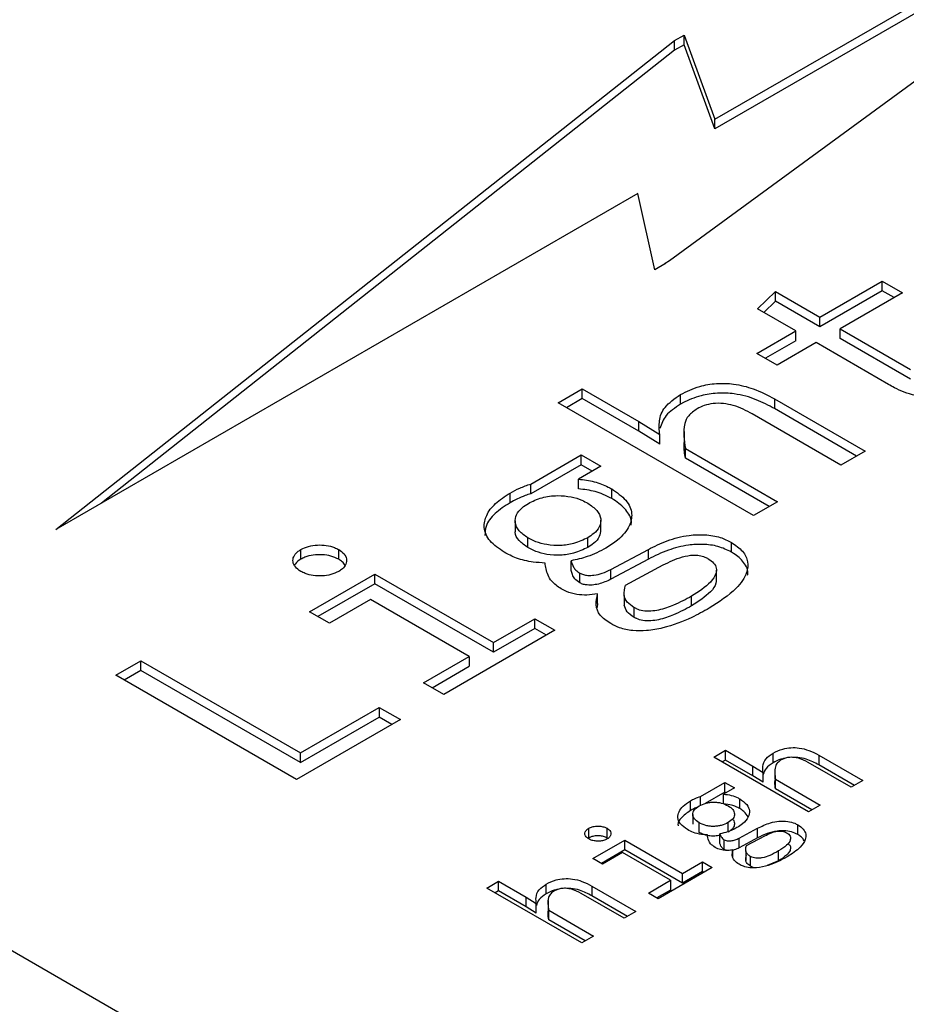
# Model space of a CAD drawing. Header units: millimetres. Extents: x 0 to 420, y 0 to 297.
# Tile 39 of 138: x 83.904 to 84.651, y 50.004 to 50.834. Entities that reach past the tile are written whole.
import ezdxf

# ---------------------------------------------------------------- set-up
doc = ezdxf.new("R2010")
doc.units = ezdxf.units.MM

msp = doc.modelspace()

# ---------------------------------------------------------------- linework, layer by layer
at = {"color": 7, "linetype": 'Continuous', "lineweight": 25}
for p, q in [((87.59349, 47.91561), (79.70569, 52.46913)), ((85.08354, 51.09273), (84.45155, 50.63051)), ((84.48973, 50.74993), (85.08354, 51.09273)), ((85.03054, 51.05397), (84.48973, 50.74176)), ((84.45587, 50.8161), (84.46404, 50.82081)), ((84.46404, 50.82081), (84.48973, 50.74993)), ((84.46404, 50.81265), (84.46404, 50.82081)), ((83.9345, 50.40421), (84.45587, 50.8161)), ((84.45587, 50.80793), (84.45587, 50.8161)), ((84.46404, 50.81265), (84.45587, 50.80793)), ((84.48973, 50.74176), (84.46404, 50.81265)), ((84.45587, 50.80793), (83.97288, 50.42636)), ((84.48973, 50.74176), (84.48973, 50.74993)), ((84.42482, 50.68726), (83.9345, 50.40421)), ((84.43908, 50.62297), (84.42482, 50.68726)), ((84.45155, 50.63051), (84.44799, 50.62846)), ((84.44829, 50.62829), (84.43908, 50.62297)), ((84.44799, 50.62846), (84.44829, 50.62829)), ((84.44799, 50.62812), (84.44799, 50.62846)), ((84.57831, 50.58324), (84.63081, 50.61354)), ((84.63081, 50.61354), (84.64786, 50.6037)), ((84.63081, 50.60538), (84.63081, 50.61354)), ((84.52582, 50.59008), (84.54095, 50.6048)), ((84.54095, 50.6048), (84.57831, 50.58324)), ((84.54095, 50.59664), (84.54095, 50.6048)), ((84.63081, 50.60538), (84.57831, 50.57507)), ((84.64078, 50.59962), (84.63081, 50.60538)), ((84.54095, 50.59664), (84.53108, 50.58704)), ((84.57831, 50.57507), (84.54095, 50.59664)), ((84.64786, 50.6037), (84.59536, 50.5734)), ((84.558, 50.57151), (84.52582, 50.59008)), ((84.57831, 50.57507), (84.57831, 50.58324)), ((84.52527, 50.55261), (84.558, 50.57151)), ((84.558, 50.56334), (84.558, 50.57151)), ((84.59536, 50.5734), (84.65467, 50.53915)), ((84.59536, 50.56523), (84.59536, 50.5734)), ((84.558, 50.56334), (84.53234, 50.54853)), ((84.65467, 50.53099), (84.59536, 50.56523)), ((84.57504, 50.56167), (84.54231, 50.54277)), ((84.63599, 50.52648), (84.57504, 50.56167)), ((84.54231, 50.54277), (84.52527, 50.55261)), ((84.35769, 50.51097), (84.378, 50.5227)), ((84.378, 50.5227), (84.42559, 50.49523)), ((84.378, 50.51454), (84.378, 50.5227)), ((84.378, 50.51454), (84.36476, 50.50689)), ((84.42559, 50.48706), (84.378, 50.51454)), ((84.46077, 50.50973), (84.46077, 50.5179)), ((84.54, 50.51436), (84.61636, 50.47028)), ((84.54, 50.51436), (84.54, 50.50619)), ((84.52227, 50.41596), (84.35769, 50.51097)), ((84.60928, 50.46619), (84.54, 50.50619)), ((84.59604, 50.45855), (84.52132, 50.50168)), ((84.42559, 50.49523), (84.44332, 50.48421)), ((84.42559, 50.48706), (84.42559, 50.49523)), ((84.44332, 50.47604), (84.42559, 50.48706)), ((84.44332, 50.47604), (84.44332, 50.48421)), ((84.46381, 50.4867), (84.46381, 50.47854)), ((84.465, 50.47248), (84.54259, 50.42769)), ((84.465, 50.46431), (84.465, 50.47248)), ((84.33464, 50.44257), (84.37705, 50.46705)), ((84.37705, 50.46705), (84.39355, 50.45752)), ((84.37705, 50.45888), (84.37705, 50.46705)), ((84.53552, 50.42361), (84.465, 50.46431)), ((84.61636, 50.47028), (84.59604, 50.45855)), ((84.37705, 50.45888), (84.33464, 50.4344)), ((84.39355, 50.45752), (84.37487, 50.44674)), ((84.38648, 50.45344), (84.37705, 50.45888)), ((84.37487, 50.43857), (84.37487, 50.44674)), ((84.33464, 50.4344), (84.33464, 50.44257)), ((84.40282, 50.43031), (84.40282, 50.43847)), ((84.31719, 50.42685), (84.31719, 50.43501)), ((84.54259, 50.42769), (84.52227, 50.41596)), ((84.32147, 50.41164), (84.32147, 50.40348)), ((84.39371, 50.40389), (84.39371, 50.41205)), ((84.33219, 50.38906), (84.33219, 50.39723)), ((84.38264, 50.38922), (84.38264, 50.39738)), ((84.50373, 50.38528), (84.50373, 50.39345)), ((84.14088, 50.37922), (84.14088, 50.38739)), ((84.17279, 50.37922), (84.17279, 50.38739)), ((84.402, 50.37046), (84.43377, 50.38754)), ((84.43377, 50.37938), (84.43377, 50.38754)), ((84.3686, 50.36977), (84.3686, 50.37794)), ((84.43377, 50.37938), (84.402, 50.3623)), ((84.41455, 50.3574), (84.44618, 50.3744)), ((84.14824, 50.33496), (84.20333, 50.36676)), ((84.20333, 50.36676), (84.30328, 50.30906)), ((84.20333, 50.3586), (84.20333, 50.36676)), ((84.37596, 50.35938), (84.37596, 50.36755)), ((84.402, 50.3623), (84.402, 50.37046)), ((84.49111, 50.36182), (84.49111, 50.36999)), ((84.20333, 50.3586), (84.15531, 50.33088)), ((84.30328, 50.3009), (84.20333, 50.3586)), ((84.39096, 50.34191), (84.39096, 50.35007)), ((84.41338, 50.34864), (84.41338, 50.34047)), ((84.47018, 50.33994), (84.47018, 50.34811)), ((84.19965, 50.34527), (84.16501, 50.32528)), ((84.28283, 50.29725), (84.19965, 50.34527)), ((84.39096, 50.34191), (84.39072, 50.33845)), ((84.16501, 50.32528), (84.14824, 50.33496)), ((84.42177, 50.33026), (84.42177, 50.33842)), ((84.30328, 50.30906), (84.33805, 50.32914)), ((84.33805, 50.32914), (84.35496, 50.31937)), ((84.33805, 50.32097), (84.33805, 50.32914)), ((84.35496, 50.31937), (84.26128, 50.2653)), ((84.33805, 50.32097), (84.30328, 50.3009)), ((84.34789, 50.31529), (84.33805, 50.32097)), ((84.30328, 50.3009), (84.30328, 50.30906)), ((84.24437, 50.27506), (84.28283, 50.29725)), ((84.28283, 50.29725), (84.28283, 50.28909)), ((83.98502, 50.28151), (84.00616, 50.29371)), ((84.00616, 50.29371), (84.14061, 50.2161)), ((84.00616, 50.28555), (84.00616, 50.29371)), ((84.25145, 50.27097), (84.28283, 50.28909)), ((84.1372, 50.19366), (83.98502, 50.28151)), ((84.00616, 50.28555), (83.99209, 50.27743)), ((84.14061, 50.20793), (84.00616, 50.28555)), ((84.26128, 50.2653), (84.24437, 50.27506)), ((84.14061, 50.2161), (84.20701, 50.25443)), ((84.20701, 50.25443), (84.22474, 50.2442)), ((84.20701, 50.25443), (84.20701, 50.24627)), ((84.22474, 50.2442), (84.1372, 50.19366)), ((84.14061, 50.20793), (84.20701, 50.24627)), ((84.21767, 50.24012), (84.20701, 50.24627)), ((84.14061, 50.20793), (84.14061, 50.2161)), ((84.4888, 50.21256), (84.49867, 50.21826)), ((84.49867, 50.21826), (84.52179, 50.20492)), ((84.49867, 50.21009), (84.49867, 50.21826)), ((84.53887, 50.20776), (84.53887, 50.21593)), ((84.57735, 50.21421), (84.61444, 50.1928)), ((84.57735, 50.21421), (84.57735, 50.20604)), ((84.56874, 50.16641), (84.4888, 50.21256)), ((84.49867, 50.21009), (84.49588, 50.20848)), ((84.52179, 50.19675), (84.49867, 50.21009)), ((84.60457, 50.1871), (84.56828, 50.20805)), ((84.60737, 50.18871), (84.57735, 50.20604)), ((84.52179, 50.20492), (84.5304, 50.19956)), ((84.52179, 50.19675), (84.52179, 50.20492)), ((84.5304, 50.1914), (84.5304, 50.19956)), ((84.54041, 50.20222), (84.54041, 50.19406)), ((84.47761, 50.17934), (84.49821, 50.19123)), ((84.49821, 50.19123), (84.50622, 50.1866)), ((84.49821, 50.18306), (84.49821, 50.19123)), ((84.5304, 50.1914), (84.52179, 50.19675)), ((84.54093, 50.19387), (84.57861, 50.17211)), ((84.54093, 50.1857), (84.54093, 50.19387)), ((84.61444, 50.1928), (84.60457, 50.1871)), ((84.49821, 50.18306), (84.48156, 50.17345)), ((84.50622, 50.1866), (84.49715, 50.18136)), ((84.49715, 50.1732), (84.49715, 50.18136)), ((84.49915, 50.18252), (84.49821, 50.18306)), ((84.57154, 50.16803), (84.54093, 50.1857)), ((84.46913, 50.1675), (84.46913, 50.17567)), ((84.47761, 50.17183), (84.47761, 50.17934)), ((84.51073, 50.16918), (84.51073, 50.17735)), ((84.57861, 50.17211), (84.56874, 50.16641)), ((84.47121, 50.16432), (84.47121, 50.15615)), ((84.47642, 50.14915), (84.47642, 50.15731)), ((84.50092, 50.14923), (84.50092, 50.15739)), ((84.3835, 50.14437), (84.3835, 50.15254)), ((84.39899, 50.14437), (84.39899, 50.15254)), ((84.4941, 50.13978), (84.4941, 50.14795)), ((84.51033, 50.14432), (84.52576, 50.15261)), ((84.52576, 50.14445), (84.52576, 50.15261)), ((84.55974, 50.14731), (84.55974, 50.15548)), ((84.38707, 50.12707), (84.41383, 50.14252)), ((84.39954, 50.14397), (84.39899, 50.14437)), ((84.41383, 50.14252), (84.46238, 50.11449)), ((84.41383, 50.13435), (84.41383, 50.14252)), ((84.49768, 50.13474), (84.49768, 50.1429)), ((84.52576, 50.14445), (84.51033, 50.13615)), ((84.51033, 50.13615), (84.51033, 50.14432)), ((84.51642, 50.13797), (84.53179, 50.14623)), ((84.41383, 50.13435), (84.39414, 50.12299)), ((84.41204, 50.13208), (84.39522, 50.12237)), ((84.45244, 50.10876), (84.41204, 50.13208)), ((84.46238, 50.10633), (84.41383, 50.13435)), ((84.50496, 50.12833), (84.50496, 50.13441)), ((84.51586, 50.13372), (84.51586, 50.12555)), ((84.54344, 50.12529), (84.54344, 50.13346)), ((84.39522, 50.12237), (84.38707, 50.12707)), ((84.46238, 50.11449), (84.47927, 50.12424)), ((84.47927, 50.12424), (84.48748, 50.1195)), ((84.47927, 50.11608), (84.47927, 50.12424)), ((84.51993, 50.12059), (84.51993, 50.12875)), ((84.54344, 50.12529), (84.53385, 50.12117)), ((84.48748, 50.1195), (84.44198, 50.09323)), ((84.47927, 50.11608), (84.46238, 50.10633)), ((84.48041, 50.11542), (84.47927, 50.11608)), ((84.29766, 50.10222), (84.30753, 50.10792)), ((84.30753, 50.10792), (84.33064, 50.09457)), ((84.30753, 50.09975), (84.30753, 50.10792)), ((84.43377, 50.09798), (84.45244, 50.10876)), ((84.45244, 50.10876), (84.45244, 50.10059)), ((84.46238, 50.10633), (84.46238, 50.11449)), ((84.3776, 50.05607), (84.29766, 50.10222)), ((84.30753, 50.09975), (84.30473, 50.09814)), ((84.33064, 50.08641), (84.30753, 50.09975)), ((84.34773, 50.09742), (84.34773, 50.10558)), ((84.38621, 50.10386), (84.4233, 50.08245)), ((84.38621, 50.10386), (84.38621, 50.0957)), ((84.45244, 50.10059), (84.44084, 50.09389)), ((84.33064, 50.09457), (84.33925, 50.08922)), ((84.33064, 50.08641), (84.33064, 50.09457)), ((84.34926, 50.09188), (84.34926, 50.08372)), ((84.41343, 50.07676), (84.37714, 50.09771)), ((84.41623, 50.07837), (84.38621, 50.0957)), ((84.44198, 50.09323), (84.43377, 50.09798)), ((84.33925, 50.08105), (84.33064, 50.08641)), ((84.33925, 50.08105), (84.33925, 50.08922)), ((84.34978, 50.08352), (84.38747, 50.06177)), ((84.34978, 50.07536), (84.34978, 50.08352)), ((84.4233, 50.08245), (84.41343, 50.07676)), ((84.3804, 50.05768), (84.34978, 50.07536)), ((84.38747, 50.06177), (84.3776, 50.05607))]:
    msp.add_line(p, q, dxfattribs=at)
for points, knots in [([(84.46077, 50.5179), (84.46592, 50.52049), (84.47478, 50.52493), (84.49098, 50.52771), (84.50689, 50.52717), (84.52417, 50.5227), (84.53428, 50.51737), (84.54, 50.51436)], [0, 0, 0, 0, 0.2240131, 0.3853927, 0.5470363, 0.7440952, 1, 1, 1, 1]), ([(84.72013, 50.52829), (84.7152, 50.52567), (84.7053, 50.52039), (84.68865, 50.51562), (84.67223, 50.51466), (84.65615, 50.51718), (84.64437, 50.52183), (84.63769, 50.52554), (84.63599, 50.52648)], [0, 0, 0, 0, 0.208145, 0.417993, 0.564711, 0.711501, 0.926907, 1, 1, 1, 1]), ([(84.44332, 50.48421), (84.44298, 50.48806), (84.44229, 50.49579), (84.44656, 50.50805), (84.45585, 50.51449), (84.46077, 50.5179)], [0, 0, 0, 0, 0.318655, 0.639365, 1, 1, 1, 1]), ([(84.54, 50.50619), (84.53507, 50.50882), (84.52516, 50.51409), (84.5084, 50.51884), (84.49187, 50.51959), (84.47647, 50.5171), (84.46658, 50.51301), (84.46146, 50.51013), (84.46077, 50.50973)], [0, 0, 0, 0, 0.22227, 0.446488, 0.604439, 0.762434, 0.967851, 1, 1, 1, 1]), ([(84.46077, 50.50973), (84.45624, 50.50674), (84.44729, 50.50083), (84.44478, 50.49311), (84.44354, 50.48929)], [0, 0, 0, 0, 0.505662, 1, 1, 1, 1]), ([(84.47495, 50.50594), (84.47224, 50.50408), (84.46693, 50.50045), (84.46241, 50.48877), (84.46389, 50.47948), (84.465, 50.47248)], [0, 0, 0, 0, 0.205064, 0.40044, 1, 1, 1, 1]), ([(84.52132, 50.50168), (84.51628, 50.50434), (84.50908, 50.50813), (84.49708, 50.51063), (84.48843, 50.51065), (84.48071, 50.5089), (84.47684, 50.50691), (84.47495, 50.50594)], [0, 0, 0, 0, 0.380182, 0.543669, 0.708442, 0.857872, 1, 1, 1, 1]), ([(84.465, 50.46431), (84.46429, 50.46816), (84.46342, 50.4729), (84.4641, 50.47763), (84.46423, 50.47852)], [0, 0, 0, 0, 0.811535, 1, 1, 1, 1]), ([(84.37487, 50.44674), (84.37939, 50.44617), (84.38853, 50.44501), (84.39749, 50.44142), (84.40185, 50.43901), (84.40282, 50.43847)], [0, 0, 0, 0, 0.431514, 0.873967, 1, 1, 1, 1]), ([(84.31719, 50.43501), (84.31984, 50.43643), (84.32383, 50.43857), (84.32982, 50.441), (84.33303, 50.44204), (84.33464, 50.44257)], [0, 0, 0, 0, 0.494525, 0.746491, 1, 1, 1, 1]), ([(84.40282, 50.43031), (84.40053, 50.43152), (84.39625, 50.43377), (84.38706, 50.43701), (84.37964, 50.43796), (84.37487, 50.43857)], [0, 0, 0, 0, 0.2916258, 0.544305, 1, 1, 1, 1]), ([(84.40282, 50.43847), (84.40721, 50.43546), (84.41602, 50.4294), (84.42074, 50.41805), (84.41821, 50.40626), (84.41, 50.39625), (84.40138, 50.39077), (84.39791, 50.38857)], [0, 0, 0, 0, 0.209473, 0.420023, 0.603534, 0.840303, 1, 1, 1, 1]), ([(84.31228, 50.3851), (84.30789, 50.38812), (84.29908, 50.39417), (84.29437, 50.40553), (84.29671, 50.41648), (84.30422, 50.4266), (84.31278, 50.43215), (84.31719, 50.43501)], [0, 0, 0, 0, 0.209402, 0.419881, 0.603308, 0.795302, 1, 1, 1, 1]), ([(84.33464, 50.4344), (84.33308, 50.43389), (84.32913, 50.43261), (84.3232, 50.43012), (84.3192, 50.42794), (84.31719, 50.42685)], [0, 0, 0, 0, 0.246075, 0.620825, 1, 1, 1, 1]), ([(84.3326, 50.42627), (84.33625, 50.42805), (84.34338, 50.43151), (84.35661, 50.43328), (84.36841, 50.43213), (84.37694, 50.42951), (84.38113, 50.4273), (84.38278, 50.42643)], [0, 0, 0, 0, 0.2525627, 0.4925108, 0.6970568, 0.8806643, 1, 1, 1, 1]), ([(84.41909, 50.40793), (84.41926, 50.40886), (84.42007, 50.41326), (84.4153, 50.42099), (84.40816, 50.42716), (84.40341, 50.42996), (84.40282, 50.43031)], [0, 0, 0, 0, 0.111834, 0.529974, 0.94133, 1, 1, 1, 1]), ([(84.31719, 50.42685), (84.31276, 50.42393), (84.30388, 50.41809), (84.29633, 50.40835), (84.29611, 50.40188), (84.29602, 50.39932)], [0, 0, 0, 0, 0.375693, 0.753027, 1, 1, 1, 1]), ([(84.33219, 50.39723), (84.32951, 50.39911), (84.32414, 50.40289), (84.32083, 50.40994), (84.32211, 50.41679), (84.32637, 50.42234), (84.33074, 50.4251), (84.3326, 50.42627)], [0, 0, 0, 0, 0.223766, 0.449802, 0.654354, 0.853363, 1, 1, 1, 1]), ([(84.38278, 50.42643), (84.38552, 50.4245), (84.39103, 50.42065), (84.39437, 50.41343), (84.39302, 50.40654), (84.3886, 50.40115), (84.3844, 50.3985), (84.38264, 50.39738)], [0, 0, 0, 0, 0.229118, 0.458861, 0.668518, 0.860713, 1, 1, 1, 1]), ([(84.33219, 50.38906), (84.32959, 50.39094), (84.32435, 50.39471), (84.32107, 50.40007), (84.32171, 50.40298), (84.32182, 50.40346)], [0, 0, 0, 0, 0.452464, 0.909517, 1, 1, 1, 1]), ([(84.38264, 50.39738), (84.37888, 50.39555), (84.37217, 50.39228), (84.35972, 50.39044), (84.34851, 50.3911), (84.33911, 50.39364), (84.33437, 50.3961), (84.33219, 50.39723)], [0, 0, 0, 0, 0.2581, 0.459938, 0.662546, 0.845165, 1, 1, 1, 1]), ([(84.3934, 50.40391), (84.39326, 50.40201), (84.39297, 50.39802), (84.38856, 50.39298), (84.38439, 50.39033), (84.38264, 50.38922)], [0, 0, 0, 0, 0.345014, 0.724779, 1, 1, 1, 1]), ([(84.43377, 50.38754), (84.43886, 50.39006), (84.44908, 50.39511), (84.4657, 50.39959), (84.48151, 50.40024), (84.49431, 50.39818), (84.50071, 50.39496), (84.50373, 50.39345)], [0, 0, 0, 0, 0.2547191, 0.5113205, 0.6800452, 0.8495154, 1, 1, 1, 1]), ([(84.14088, 50.38739), (84.14296, 50.38839), (84.14703, 50.39034), (84.15479, 50.39143), (84.16245, 50.39109), (84.16865, 50.38955), (84.17166, 50.38798), (84.17279, 50.38739)], [0, 0, 0, 0, 0.227182, 0.443667, 0.656348, 0.871462, 1, 1, 1, 1]), ([(84.38264, 50.38922), (84.37888, 50.38738), (84.37217, 50.38411), (84.35972, 50.38228), (84.34851, 50.38293), (84.33911, 50.38547), (84.33437, 50.38793), (84.33219, 50.38906)], [0, 0, 0, 0, 0.2581, 0.459938, 0.662546, 0.845165, 1, 1, 1, 1]), ([(84.39791, 50.38857), (84.39548, 50.38725), (84.3906, 50.38461), (84.38106, 50.38068), (84.37326, 50.37896), (84.3686, 50.37794)], [0, 0, 0, 0, 0.2866958, 0.5735689, 1, 1, 1, 1]), ([(84.50373, 50.38528), (84.50014, 50.38703), (84.49315, 50.39045), (84.47995, 50.39209), (84.46533, 50.39124), (84.44928, 50.38702), (84.43918, 50.38204), (84.43377, 50.37938)], [0, 0, 0, 0, 0.176232, 0.343744, 0.49572, 0.730314, 1, 1, 1, 1]), ([(84.50373, 50.39345), (84.50716, 50.39104), (84.51404, 50.38622), (84.51819, 50.37709), (84.51693, 50.36619), (84.50715, 50.35212), (84.49332, 50.34325), (84.48504, 50.33795)], [0, 0, 0, 0, 0.147226, 0.294575, 0.435789, 0.662381, 1, 1, 1, 1]), ([(84.14088, 50.36897), (84.13915, 50.37017), (84.13577, 50.37252), (84.13388, 50.377), (84.13447, 50.38142), (84.13713, 50.385), (84.13986, 50.38674), (84.14088, 50.38739)], [0, 0, 0, 0, 0.227182, 0.443667, 0.6563484, 0.8714617, 1, 1, 1, 1]), ([(84.17279, 50.37922), (84.1707, 50.38022), (84.16663, 50.38217), (84.15888, 50.38326), (84.15122, 50.38292), (84.14502, 50.38138), (84.142, 50.37981), (84.14088, 50.37922)], [0, 0, 0, 0, 0.227182, 0.443667, 0.656348, 0.871462, 1, 1, 1, 1]), ([(84.17279, 50.38739), (84.17445, 50.38622), (84.17774, 50.38391), (84.17977, 50.3795), (84.17925, 50.37508), (84.17663, 50.37143), (84.17387, 50.36966), (84.17279, 50.36897)], [0, 0, 0, 0, 0.219603, 0.435791, 0.650653, 0.863512, 1, 1, 1, 1]), ([(84.34664, 50.37597), (84.34333, 50.37621), (84.33496, 50.37682), (84.32262, 50.37959), (84.31556, 50.38335), (84.31228, 50.3851)], [0, 0, 0, 0, 0.259035, 0.654994, 1, 1, 1, 1]), ([(84.44618, 50.3744), (84.4513, 50.37694), (84.45879, 50.38066), (84.47003, 50.38296), (84.47672, 50.38257), (84.48107, 50.38134), (84.48329, 50.38016), (84.48423, 50.37967)], [0, 0, 0, 0, 0.460948, 0.674311, 0.793791, 0.913258, 1, 1, 1, 1]), ([(84.51738, 50.3659), (84.51744, 50.36615), (84.51837, 50.36974), (84.51476, 50.37643), (84.50861, 50.38237), (84.50436, 50.3849), (84.50373, 50.38528)], [0, 0, 0, 0, 0.035719, 0.507142, 0.925884, 1, 1, 1, 1]), ([(84.14088, 50.37922), (84.139, 50.37805), (84.13656, 50.37653), (84.1358, 50.37455), (84.13562, 50.37409)], [0, 0, 0, 0, 0.7698828, 1, 1, 1, 1]), ([(84.17808, 50.37409), (84.17742, 50.37515), (84.17623, 50.37706), (84.17385, 50.37855), (84.17279, 50.37922)], [0, 0, 0, 0, 0.5521442, 1, 1, 1, 1]), ([(84.36028, 50.35425), (84.35734, 50.35631), (84.35039, 50.36118), (84.34777, 50.36918), (84.34691, 50.37436), (84.34664, 50.37597)], [0, 0, 0, 0, 0.33572, 0.793542, 1, 1, 1, 1]), ([(84.3686, 50.37794), (84.36917, 50.37614), (84.37004, 50.3734), (84.37246, 50.3698), (84.37477, 50.36832), (84.37596, 50.36755)], [0, 0, 0, 0, 0.480428, 0.731526, 1, 1, 1, 1]), ([(84.48423, 50.37967), (84.48588, 50.3785), (84.48923, 50.37614), (84.49144, 50.37168), (84.49078, 50.36609), (84.48494, 50.35751), (84.47607, 50.35186), (84.47018, 50.34811)], [0, 0, 0, 0, 0.12442, 0.251105, 0.372755, 0.584034, 1, 1, 1, 1]), ([(84.17279, 50.36897), (84.1707, 50.36797), (84.16663, 50.36602), (84.15887, 50.36492), (84.15126, 50.36528), (84.14507, 50.36681), (84.14204, 50.36837), (84.14088, 50.36897)], [0, 0, 0, 0, 0.227259, 0.443816, 0.656671, 0.867852, 1, 1, 1, 1]), ([(84.37596, 50.35938), (84.37435, 50.36049), (84.37141, 50.36251), (84.36979, 50.36627), (84.369, 50.3686), (84.3686, 50.36977)], [0, 0, 0, 0, 0.3730204, 0.6837142, 1, 1, 1, 1]), ([(84.37596, 50.36755), (84.37694, 50.36708), (84.3789, 50.36613), (84.38313, 50.36549), (84.38867, 50.36573), (84.39551, 50.3673), (84.39972, 50.36935), (84.402, 50.37046)], [0, 0, 0, 0, 0.129836, 0.259861, 0.436518, 0.69446, 1, 1, 1, 1]), ([(84.402, 50.3623), (84.39872, 50.36075), (84.39401, 50.35854), (84.38637, 50.35736), (84.38139, 50.35744), (84.37789, 50.35837), (84.37646, 50.35912), (84.37596, 50.35938)], [0, 0, 0, 0, 0.428547, 0.614505, 0.802067, 0.929853, 1, 1, 1, 1]), ([(84.42177, 50.33842), (84.41959, 50.33994), (84.41528, 50.34293), (84.41242, 50.34972), (84.41375, 50.3545), (84.41455, 50.3574)], [0, 0, 0, 0, 0.2889587, 0.5696247, 1, 1, 1, 1]), ([(84.49086, 50.36183), (84.49084, 50.3609), (84.49077, 50.35741), (84.48471, 50.34935), (84.47597, 50.34369), (84.47018, 50.33994)], [0, 0, 0, 0, 0.109474, 0.409436, 1, 1, 1, 1]), ([(84.39096, 50.35007), (84.38798, 50.34959), (84.38226, 50.34865), (84.37301, 50.34949), (84.36561, 50.35149), (84.36172, 50.3535), (84.36028, 50.35425)], [0, 0, 0, 0, 0.276056, 0.530437, 0.825774, 1, 1, 1, 1]), ([(84.402, 50.32496), (84.39867, 50.32724), (84.39199, 50.33181), (84.38894, 50.34099), (84.39028, 50.347), (84.39096, 50.35007)], [0, 0, 0, 0, 0.3267009, 0.6555177, 1, 1, 1, 1]), ([(84.47018, 50.34811), (84.46531, 50.34546), (84.45691, 50.3409), (84.44495, 50.33677), (84.43588, 50.33528), (84.42925, 50.33554), (84.42456, 50.33693), (84.42246, 50.33806), (84.42177, 50.33842)], [0, 0, 0, 0, 0.353732, 0.609118, 0.727994, 0.848169, 0.950779, 1, 1, 1, 1]), ([(84.42177, 50.33026), (84.41954, 50.33178), (84.41517, 50.33475), (84.41398, 50.33859), (84.4134, 50.34048)], [0, 0, 0, 0, 0.509928, 1, 1, 1, 1]), ([(84.47018, 50.33994), (84.46531, 50.33729), (84.45691, 50.33273), (84.44495, 50.3286), (84.43588, 50.32711), (84.42925, 50.32737), (84.42456, 50.32877), (84.42246, 50.32989), (84.42177, 50.33026)], [0, 0, 0, 0, 0.353732, 0.609118, 0.727994, 0.848169, 0.950779, 1, 1, 1, 1]), ([(84.48504, 50.33795), (84.48022, 50.33529), (84.46846, 50.3288), (84.45069, 50.32199), (84.43314, 50.31878), (84.42039, 50.31872), (84.40979, 50.32103), (84.40441, 50.32375), (84.402, 50.32496)], [0, 0, 0, 0, 0.208549, 0.50867, 0.656006, 0.777862, 0.90036, 1, 1, 1, 1]), ([(84.5304, 50.19956), (84.53023, 50.20124), (84.52986, 50.20516), (84.53189, 50.21118), (84.53666, 50.21442), (84.53887, 50.21593)], [0, 0, 0, 0, 0.286236, 0.668506, 1, 1, 1, 1]), ([(84.53887, 50.21593), (84.54146, 50.21722), (84.54584, 50.21941), (84.55384, 50.22071), (84.56159, 50.22038), (84.56984, 50.21818), (84.57468, 50.21562), (84.57735, 50.21421)], [0, 0, 0, 0, 0.230813, 0.391803, 0.553013, 0.75293, 1, 1, 1, 1]), ([(84.53887, 50.20776), (84.53661, 50.20626), (84.53227, 50.20338), (84.5311, 50.19963), (84.53053, 50.19783)], [0, 0, 0, 0, 0.52103, 1, 1, 1, 1]), ([(84.54853, 50.21139), (84.54749, 50.21119), (84.54379, 50.21048), (84.54093, 50.2089), (84.53887, 50.20776)], [0, 0, 0, 0, 0.280993, 1, 1, 1, 1]), ([(84.54576, 50.21012), (84.54464, 50.20938), (84.54218, 50.20775), (84.53952, 50.20213), (84.54032, 50.19742), (84.54093, 50.19387)], [0, 0, 0, 0, 0.171137, 0.376204, 1, 1, 1, 1]), ([(84.56828, 50.20805), (84.56575, 50.20938), (84.56219, 50.21126), (84.55626, 50.21242), (84.55211, 50.21238), (84.54847, 50.21151), (84.54664, 50.21057), (84.54576, 50.21012)], [0, 0, 0, 0, 0.391739, 0.553073, 0.715588, 0.864005, 1, 1, 1, 1]), ([(84.57735, 50.20604), (84.57402, 50.20773), (84.56879, 50.21039), (84.56123, 50.21231), (84.55776, 50.2122), (84.55683, 50.21217)], [0, 0, 0, 0, 0.561816, 0.883632, 1, 1, 1, 1]), ([(84.54093, 50.1857), (84.54059, 50.18762), (84.5401, 50.19041), (84.5406, 50.19318), (84.54075, 50.19404)], [0, 0, 0, 0, 0.690788, 1, 1, 1, 1]), ([(84.49715, 50.18136), (84.49935, 50.18109), (84.5038, 50.18052), (84.50815, 50.17878), (84.51026, 50.17761), (84.51073, 50.17735)], [0, 0, 0, 0, 0.4324791, 0.875053, 1, 1, 1, 1]), ([(84.46675, 50.15143), (84.46456, 50.15294), (84.46028, 50.1559), (84.45806, 50.16142), (84.45919, 50.16669), (84.46285, 50.17159), (84.467, 50.17428), (84.46913, 50.17567)], [0, 0, 0, 0, 0.2157639, 0.4205008, 0.6040134, 0.7961255, 1, 1, 1, 1]), ([(84.46913, 50.17567), (84.47042, 50.17636), (84.47236, 50.1774), (84.47527, 50.17857), (84.47683, 50.17908), (84.47761, 50.17934)], [0, 0, 0, 0, 0.494525, 0.746491, 1, 1, 1, 1]), ([(84.47662, 50.17142), (84.47842, 50.17231), (84.48108, 50.17362), (84.48544, 50.17444), (84.48874, 50.17466), (84.49206, 50.17449), (84.49648, 50.17371), (84.49916, 50.1724), (84.50099, 50.1715)], [0, 0, 0, 0, 0.257204, 0.37739, 0.498249, 0.619884, 0.740615, 1, 1, 1, 1]), ([(84.51073, 50.16918), (84.50962, 50.16977), (84.50754, 50.17086), (84.50308, 50.17244), (84.49947, 50.1729), (84.49715, 50.1732)], [0, 0, 0, 0, 0.290736, 0.543497, 1, 1, 1, 1]), ([(84.51073, 50.17735), (84.51292, 50.17583), (84.51719, 50.17288), (84.51942, 50.16736), (84.51819, 50.16168), (84.5142, 50.15683), (84.51002, 50.15417), (84.50834, 50.15311)], [0, 0, 0, 0, 0.215837, 0.420644, 0.604242, 0.841162, 1, 1, 1, 1]), ([(84.46913, 50.1675), (84.46632, 50.16552), (84.46145, 50.16208), (84.45835, 50.15726), (84.45881, 50.15497), (84.45889, 50.15456)], [0, 0, 0, 0, 0.527457, 0.915519, 1, 1, 1, 1]), ([(84.47545, 50.17045), (84.47545, 50.17045), (84.47428, 50.17006), (84.47211, 50.16911), (84.47013, 50.16804), (84.46913, 50.1675)], [0, 0, 0, 0, 0.0002641, 0.4971048, 1, 1, 1, 1]), ([(84.47642, 50.15731), (84.47498, 50.1583), (84.47216, 50.16024), (84.47103, 50.16349), (84.47136, 50.16605), (84.4727, 50.16872), (84.47503, 50.17033), (84.47662, 50.17142)], [0, 0, 0, 0, 0.243213, 0.476537, 0.605806, 0.732475, 1, 1, 1, 1]), ([(84.50099, 50.1715), (84.50244, 50.1705), (84.50528, 50.16854), (84.50647, 50.1653), (84.50617, 50.16274), (84.50485, 50.16008), (84.50251, 50.15848), (84.50092, 50.15739)], [0, 0, 0, 0, 0.245061, 0.480682, 0.607709, 0.732858, 1, 1, 1, 1]), ([(84.51792, 50.16231), (84.51688, 50.16386), (84.51519, 50.16641), (84.51198, 50.1684), (84.51073, 50.16918)], [0, 0, 0, 0, 0.607731, 1, 1, 1, 1]), ([(84.50092, 50.15739), (84.4991, 50.15649), (84.49643, 50.15518), (84.49204, 50.15434), (84.48873, 50.15411), (84.48541, 50.15429), (84.48096, 50.15508), (84.47826, 50.15641), (84.47642, 50.15731)], [0, 0, 0, 0, 0.258049, 0.378026, 0.498266, 0.619273, 0.739785, 1, 1, 1, 1]), ([(84.50457, 50.16043), (84.50458, 50.16042), (84.5058, 50.15943), (84.50651, 50.15699), (84.50599, 50.15368), (84.50381, 50.15105), (84.50178, 50.14977), (84.50092, 50.14923)], [0, 0, 0, 0, 0.00303, 0.300131, 0.571266, 0.819811, 1, 1, 1, 1]), ([(84.52576, 50.15261), (84.52925, 50.15431), (84.53464, 50.15692), (84.54372, 50.15873), (84.55096, 50.15865), (84.55642, 50.15724), (84.55887, 50.15594), (84.55974, 50.15548)], [0, 0, 0, 0, 0.354109, 0.545836, 0.739254, 0.907971, 1, 1, 1, 1]), ([(84.3835, 50.14359), (84.3827, 50.14414), (84.3811, 50.14524), (84.38012, 50.14735), (84.38032, 50.14949), (84.38157, 50.15129), (84.38295, 50.15218), (84.3835, 50.15254)], [0, 0, 0, 0, 0.214637, 0.429772, 0.641231, 0.856277, 1, 1, 1, 1]), ([(84.3835, 50.15254), (84.38445, 50.153), (84.38635, 50.15392), (84.39001, 50.15448), (84.39372, 50.15437), (84.39684, 50.15365), (84.39838, 50.15285), (84.39899, 50.15254)], [0, 0, 0, 0, 0.214637, 0.429772, 0.641231, 0.856277, 1, 1, 1, 1]), ([(84.39899, 50.15254), (84.39979, 50.15198), (84.40139, 50.15086), (84.40239, 50.14872), (84.40214, 50.14657), (84.40087, 50.14479), (84.39952, 50.14393), (84.39899, 50.14359)], [0, 0, 0, 0, 0.217126, 0.434336, 0.649203, 0.862012, 1, 1, 1, 1]), ([(84.48344, 50.14699), (84.48178, 50.14711), (84.47769, 50.14741), (84.47171, 50.14878), (84.46833, 50.15058), (84.46675, 50.15143)], [0, 0, 0, 0, 0.26666, 0.658702, 1, 1, 1, 1]), ([(84.4941, 50.1467), (84.49269, 50.14643), (84.4895, 50.14581), (84.48437, 50.14618), (84.4798, 50.1474), (84.47749, 50.1486), (84.47642, 50.14915)], [0, 0, 0, 0, 0.229528, 0.51799, 0.77794, 1, 1, 1, 1]), ([(84.50834, 50.15311), (84.50712, 50.15245), (84.50468, 50.15113), (84.50003, 50.14924), (84.49628, 50.14842), (84.4941, 50.14795)], [0, 0, 0, 0, 0.295127, 0.590452, 1, 1, 1, 1]), ([(84.4941, 50.14795), (84.49438, 50.14707), (84.49481, 50.14574), (84.49598, 50.14399), (84.4971, 50.14327), (84.49768, 50.1429)], [0, 0, 0, 0, 0.480428, 0.731526, 1, 1, 1, 1]), ([(84.55974, 50.14731), (84.558, 50.14816), (84.55462, 50.14982), (84.54822, 50.15062), (84.54112, 50.15022), (84.53331, 50.14817), (84.5284, 50.14575), (84.52576, 50.14445)], [0, 0, 0, 0, 0.175382, 0.343053, 0.494917, 0.729067, 1, 1, 1, 1]), ([(84.53179, 50.14623), (84.53362, 50.14714), (84.5368, 50.14872), (84.54128, 50.15006), (84.54448, 50.15033), (84.54661, 50.15016), (84.5486, 50.14965), (84.5497, 50.14908), (84.55027, 50.14879)], [0, 0, 0, 0, 0.341509, 0.593379, 0.696805, 0.794024, 0.892651, 1, 1, 1, 1]), ([(84.55027, 50.14879), (84.55091, 50.14837), (84.55215, 50.14756), (84.55329, 50.14606), (84.55374, 50.14443), (84.55329, 50.14169), (84.5502, 50.13769), (84.54587, 50.13497), (84.54344, 50.13346)], [0, 0, 0, 0, 0.094421, 0.184061, 0.274979, 0.372999, 0.649431, 1, 1, 1, 1]), ([(84.55974, 50.15548), (84.56141, 50.15431), (84.56473, 50.15198), (84.56676, 50.14756), (84.56617, 50.14228), (84.56143, 50.13543), (84.5547, 50.13112), (84.55066, 50.12852)], [0, 0, 0, 0, 0.14712, 0.293492, 0.434688, 0.660458, 1, 1, 1, 1]), ([(84.39899, 50.14437), (84.39804, 50.14483), (84.39614, 50.14576), (84.39248, 50.14632), (84.38877, 50.1462), (84.38565, 50.14548), (84.38411, 50.14469), (84.3835, 50.14437)], [0, 0, 0, 0, 0.214637, 0.429772, 0.641231, 0.856277, 1, 1, 1, 1]), ([(84.39899, 50.14359), (84.39804, 50.14313), (84.39614, 50.1422), (84.39248, 50.14164), (84.38879, 50.14176), (84.38568, 50.14248), (84.38413, 50.14327), (84.3835, 50.14359)], [0, 0, 0, 0, 0.214712, 0.429924, 0.641542, 0.85279, 1, 1, 1, 1]), ([(84.49006, 50.13644), (84.48864, 50.13744), (84.48527, 50.1398), (84.48399, 50.14369), (84.48357, 50.1462), (84.48344, 50.14699)], [0, 0, 0, 0, 0.335047, 0.792043, 1, 1, 1, 1]), ([(84.49768, 50.13474), (84.49696, 50.13522), (84.4957, 50.13606), (84.49475, 50.13785), (84.49435, 50.13905), (84.4941, 50.13978)], [0, 0, 0, 0, 0.33958, 0.592828, 1, 1, 1, 1]), ([(84.49768, 50.1429), (84.49815, 50.14267), (84.49911, 50.14221), (84.50116, 50.1419), (84.50385, 50.14202), (84.50717, 50.14278), (84.50922, 50.14377), (84.51033, 50.14432)], [0, 0, 0, 0, 0.12976, 0.259708, 0.436283, 0.69412, 1, 1, 1, 1]), ([(84.55128, 50.13978), (84.55173, 50.13945), (84.55301, 50.1385), (84.55384, 50.13642), (84.55318, 50.13332), (84.5499, 50.12932), (84.54581, 50.12677), (84.54344, 50.12529)], [0, 0, 0, 0, 0.0767, 0.21531, 0.372967, 0.636338, 1, 1, 1, 1]), ([(84.56512, 50.1419), (84.56446, 50.14306), (84.56331, 50.14508), (84.56081, 50.14665), (84.55974, 50.14731)], [0, 0, 0, 0, 0.571754, 1, 1, 1, 1]), ([(84.50496, 50.13441), (84.5036, 50.13418), (84.50087, 50.13372), (84.49643, 50.1341), (84.49274, 50.13506), (84.49081, 50.13605), (84.49006, 50.13644)], [0, 0, 0, 0, 0.2611646, 0.5217752, 0.8136689, 1, 1, 1, 1]), ([(84.50004, 50.13395), (84.49957, 50.13404), (84.49869, 50.1342), (84.498, 50.13456), (84.49768, 50.13474)], [0, 0, 0, 0, 0.527907, 1, 1, 1, 1]), ([(84.51033, 50.12222), (84.50872, 50.12332), (84.50558, 50.12546), (84.50398, 50.12989), (84.50462, 50.13282), (84.50496, 50.13441)], [0, 0, 0, 0, 0.325307, 0.633509, 1, 1, 1, 1]), ([(84.51033, 50.13615), (84.50897, 50.13545), (84.50734, 50.13461), (84.5053, 50.13425), (84.50496, 50.13419)], [0, 0, 0, 0, 0.837315, 1, 1, 1, 1]), ([(84.51993, 50.12875), (84.51913, 50.12929), (84.51754, 50.13034), (84.51603, 50.13243), (84.51561, 50.13504), (84.51613, 50.13692), (84.51642, 50.13797)], [0, 0, 0, 0, 0.213834, 0.42255, 0.6765, 1, 1, 1, 1]), ([(84.54344, 50.13346), (84.54107, 50.13216), (84.53692, 50.12989), (84.53112, 50.12788), (84.52696, 50.12727), (84.5243, 50.12731), (84.52186, 50.12779), (84.52058, 50.12843), (84.51993, 50.12875)], [0, 0, 0, 0, 0.356188, 0.620541, 0.725252, 0.818079, 0.906741, 1, 1, 1, 1]), ([(84.55066, 50.12852), (84.54569, 50.12587), (84.53811, 50.12184), (84.52654, 50.11921), (84.51915, 50.1192), (84.51407, 50.12032), (84.51149, 50.12163), (84.51033, 50.12222)], [0, 0, 0, 0, 0.432619, 0.659199, 0.779933, 0.901248, 1, 1, 1, 1]), ([(84.51993, 50.12059), (84.51884, 50.12135), (84.51673, 50.12283), (84.5154, 50.12614), (84.51604, 50.12843), (84.51642, 50.1298)], [0, 0, 0, 0, 0.297752, 0.577877, 1, 1, 1, 1]), ([(84.52336, 50.11936), (84.52255, 50.11955), (84.52129, 50.11985), (84.52029, 50.12039), (84.51993, 50.12059)], [0, 0, 0, 0, 0.636908, 1, 1, 1, 1]), ([(84.34773, 50.10558), (84.35032, 50.10688), (84.3547, 50.10907), (84.36269, 50.11037), (84.37044, 50.11004), (84.3787, 50.10783), (84.38354, 50.10528), (84.38621, 50.10386)], [0, 0, 0, 0, 0.230813, 0.391803, 0.553013, 0.75293, 1, 1, 1, 1]), ([(84.33925, 50.08922), (84.33909, 50.0909), (84.33872, 50.09482), (84.34074, 50.10083), (84.34552, 50.10408), (84.34773, 50.10558)], [0, 0, 0, 0, 0.286236, 0.668506, 1, 1, 1, 1]), ([(84.35739, 50.10105), (84.35635, 50.10085), (84.35265, 50.10013), (84.34979, 50.09855), (84.34773, 50.09742)], [0, 0, 0, 0, 0.280993, 1, 1, 1, 1]), ([(84.35462, 50.09977), (84.3535, 50.09903), (84.35104, 50.09741), (84.34838, 50.09179), (84.34918, 50.08707), (84.34978, 50.08352)], [0, 0, 0, 0, 0.171137, 0.376204, 1, 1, 1, 1]), ([(84.37714, 50.09771), (84.37461, 50.09904), (84.37105, 50.10091), (84.36512, 50.10207), (84.36097, 50.10204), (84.35732, 50.10117), (84.35549, 50.10022), (84.35462, 50.09977)], [0, 0, 0, 0, 0.391739, 0.553073, 0.715588, 0.864005, 1, 1, 1, 1]), ([(84.38621, 50.0957), (84.38288, 50.09739), (84.37765, 50.10004), (84.37009, 50.10196), (84.36661, 50.10185), (84.36569, 50.10182)], [0, 0, 0, 0, 0.561816, 0.883632, 1, 1, 1, 1]), ([(84.34773, 50.09742), (84.34547, 50.09592), (84.34113, 50.09303), (84.33995, 50.08928), (84.33939, 50.08748)], [0, 0, 0, 0, 0.52103, 1, 1, 1, 1]), ([(84.34978, 50.07536), (84.34945, 50.07728), (84.34895, 50.08006), (84.34946, 50.08284), (84.34961, 50.0837)], [0, 0, 0, 0, 0.6907879, 1, 1, 1, 1])]:
    msp.add_open_spline(points, degree=3, knots=knots, dxfattribs=at)

doc.saveas('drawing.dxf')
